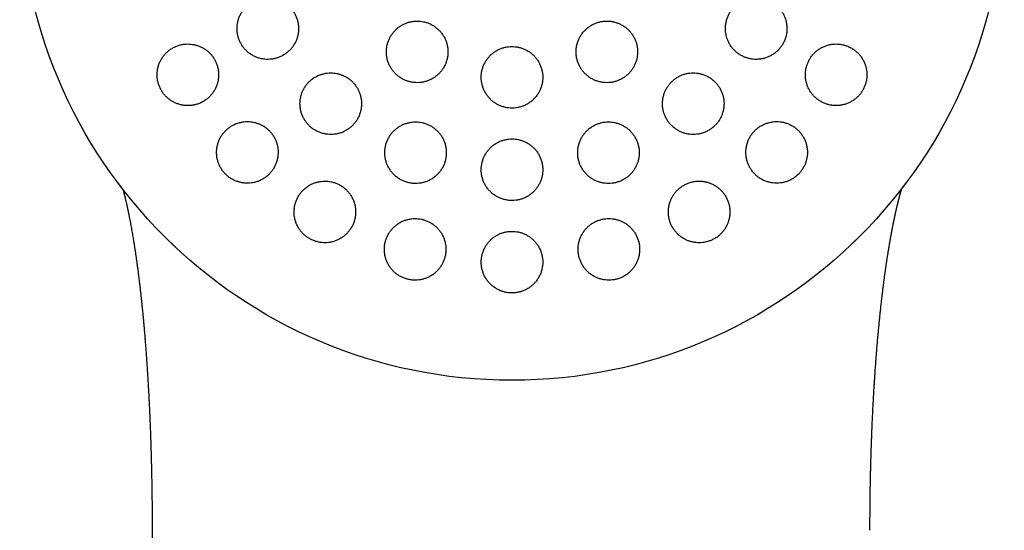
# Model space of a CAD drawing. Header units: millimetres. Extents: x 8 to 1012, y 12 to 1096.
# Tile 33 of 41: x 602 to 634, y 985 to 1002. Entities that reach past the tile are written whole.
import ezdxf

# ---------------------------------------------------------------- set-up
doc = ezdxf.new("R2010")
doc.units = ezdxf.units.MM

msp = doc.modelspace()

# ---------------------------------------------------------------- linework, layer by layer
at = {"color": 7, "linetype": 'Continuous', "lineweight": 30}
for p, q in [((629.29, 994.881), (629.046, 994.649)), ((629.292, 994.882), (629.29, 994.881)), ((607.219, 994.604), (607.215, 994.608)), ((606.414, 985.457), (606.182, 852.585))]:
    msp.add_line(p, q, dxfattribs=at)
msp.add_circle((618.109, 1006.326), 16, dxfattribs=at)
for points, knots in [([(610.173, 1002.744), (610.136, 1002.743), (610.06, 1002.74), (609.949, 1002.72), (609.84, 1002.689), (609.735, 1002.645), (609.637, 1002.59), (609.544, 1002.524), (609.46, 1002.448), (609.385, 1002.363), (609.32, 1002.27), (609.266, 1002.17), (609.224, 1002.065), (609.194, 1001.956), (609.176, 1001.844), (609.171, 1001.731), (609.179, 1001.618), (609.2, 1001.507), (609.232, 1001.4), (609.277, 1001.296), (609.332, 1001.199), (609.398, 1001.109), (609.474, 1001.026), (609.558, 1000.953), (609.65, 1000.889), (609.749, 1000.836), (609.853, 1000.795), (609.961, 1000.765), (610.071, 1000.747), (610.183, 1000.742), (610.295, 1000.749), (610.406, 1000.769), (610.514, 1000.802), (610.618, 1000.846), (610.716, 1000.902), (610.808, 1000.968), (610.891, 1001.045), (610.966, 1001.13), (611.03, 1001.224), (611.083, 1001.324), (611.125, 1001.43), (611.154, 1001.539), (611.171, 1001.651), (611.175, 1001.764), (611.166, 1001.877), (611.145, 1001.987), (611.112, 1002.095), (611.067, 1002.198), (611.01, 1002.295), (610.944, 1002.385), (610.867, 1002.467), (610.783, 1002.539), (610.69, 1002.602), (610.591, 1002.655), (610.487, 1002.696), (610.382, 1002.724), (610.277, 1002.741), (610.208, 1002.743), (610.173, 1002.744)], [0, 0, 0, 0, 0.018027, 0.036112, 0.054139, 0.072164, 0.090247, 0.108272, 0.126328, 0.144442, 0.162498, 0.180521, 0.198603, 0.216626, 0.234552, 0.252536, 0.270462, 0.28827, 0.306136, 0.323944, 0.341667, 0.359446, 0.377169, 0.394874, 0.412636, 0.430342, 0.448106, 0.465926, 0.483691, 0.501563, 0.519492, 0.537365, 0.555349, 0.57339, 0.591375, 0.609425, 0.627533, 0.645584, 0.663625, 0.681724, 0.699765, 0.717726, 0.735744, 0.753704, 0.771548, 0.78945, 0.807293, 0.825037, 0.842837, 0.860581, 0.878284, 0.896043, 0.913746, 0.931485, 0.949281, 0.96702, 0.98351, 1, 1, 1, 1]), ([(626.045, 1002.744), (626.008, 1002.743), (625.933, 1002.74), (625.822, 1002.721), (625.714, 1002.69), (625.61, 1002.646), (625.511, 1002.592), (625.419, 1002.526), (625.335, 1002.451), (625.261, 1002.367), (625.196, 1002.275), (625.142, 1002.177), (625.099, 1002.073), (625.068, 1001.966), (625.05, 1001.856), (625.043, 1001.744), (625.05, 1001.632), (625.068, 1001.522), (625.099, 1001.414), (625.142, 1001.311), (625.196, 1001.212), (625.261, 1001.121), (625.336, 1001.036), (625.42, 1000.961), (625.512, 1000.896), (625.611, 1000.841), (625.715, 1000.798), (625.824, 1000.767), (625.936, 1000.748), (626.049, 1000.742), (626.163, 1000.749), (626.274, 1000.768), (626.383, 1000.8), (626.487, 1000.845), (626.586, 1000.9), (626.677, 1000.966), (626.76, 1001.042), (626.835, 1001.126), (626.899, 1001.219), (626.952, 1001.317), (626.994, 1001.421), (627.024, 1001.529), (627.042, 1001.639), (627.048, 1001.751), (627.04, 1001.863), (627.021, 1001.973), (626.989, 1002.08), (626.946, 1002.184), (626.891, 1002.281), (626.826, 1002.373), (626.75, 1002.456), (626.666, 1002.531), (626.573, 1002.596), (626.474, 1002.65), (626.369, 1002.692), (626.261, 1002.722), (626.153, 1002.741), (626.081, 1002.743), (626.045, 1002.744)], [0, 0, 0, 0, 0.01788, 0.035817, 0.053696, 0.071581, 0.089522, 0.107406, 0.125206, 0.143064, 0.160864, 0.178583, 0.196358, 0.214078, 0.231786, 0.24955, 0.267258, 0.28503, 0.302857, 0.320628, 0.338509, 0.356447, 0.374328, 0.392319, 0.410367, 0.428358, 0.44641, 0.46452, 0.482572, 0.50061, 0.518706, 0.536744, 0.554697, 0.572707, 0.59066, 0.608495, 0.626388, 0.644223, 0.661961, 0.679755, 0.697493, 0.715195, 0.732954, 0.750656, 0.768401, 0.786201, 0.803946, 0.82179, 0.839691, 0.857536, 0.875497, 0.893514, 0.911474, 0.929516, 0.947614, 0.965655, 0.982828, 1, 1, 1, 1]), ([(615.027, 1001.988), (614.99, 1001.987), (614.915, 1001.984), (614.804, 1001.964), (614.696, 1001.933), (614.592, 1001.89), (614.493, 1001.836), (614.402, 1001.77), (614.318, 1001.695), (614.243, 1001.611), (614.178, 1001.519), (614.123, 1001.42), (614.081, 1001.316), (614.05, 1001.207), (614.031, 1001.095), (614.025, 1000.983), (614.032, 1000.87), (614.052, 1000.759), (614.084, 1000.65), (614.128, 1000.546), (614.183, 1000.448), (614.249, 1000.357), (614.325, 1000.273), (614.41, 1000.199), (614.502, 1000.135), (614.601, 1000.081), (614.705, 1000.039), (614.813, 1000.009), (614.924, 999.991), (615.036, 999.986), (615.148, 999.993), (615.259, 1000.013), (615.366, 1000.045), (615.47, 1000.089), (615.568, 1000.144), (615.659, 1000.21), (615.742, 1000.286), (615.817, 1000.37), (615.881, 1000.463), (615.935, 1000.562), (615.977, 1000.667), (616.007, 1000.776), (616.024, 1000.887), (616.03, 1001), (616.022, 1001.113), (616.001, 1001.224), (615.969, 1001.332), (615.924, 1001.436), (615.868, 1001.534), (615.801, 1001.625), (615.725, 1001.707), (615.64, 1001.781), (615.547, 1001.845), (615.448, 1001.897), (615.343, 1001.939), (615.237, 1001.967), (615.132, 1001.985), (615.062, 1001.987), (615.027, 1001.988)], [0, 0, 0, 0, 0.017879, 0.035814, 0.053693, 0.07157, 0.089503, 0.10738, 0.125295, 0.143266, 0.161181, 0.179132, 0.197141, 0.215092, 0.233049, 0.251063, 0.269019, 0.286947, 0.304931, 0.322859, 0.340735, 0.35867, 0.376546, 0.394374, 0.412258, 0.430086, 0.447886, 0.465744, 0.483545, 0.501353, 0.519218, 0.537026, 0.554873, 0.572776, 0.590623, 0.608522, 0.626478, 0.644377, 0.66232, 0.68032, 0.698263, 0.716222, 0.734238, 0.752197, 0.770136, 0.788133, 0.806073, 0.823966, 0.841917, 0.85981, 0.877652, 0.89555, 0.913391, 0.931197, 0.94906, 0.966866, 0.983433, 1, 1, 1, 1]), ([(621.191, 1001.988), (621.154, 1001.987), (621.079, 1001.984), (620.968, 1001.965), (620.86, 1001.934), (620.757, 1001.891), (620.658, 1001.836), (620.567, 1001.771), (620.483, 1001.696), (620.408, 1001.613), (620.343, 1001.521), (620.289, 1001.423), (620.246, 1001.319), (620.214, 1001.211), (620.196, 1001.101), (620.189, 1000.988), (620.195, 1000.876), (620.214, 1000.765), (620.245, 1000.657), (620.289, 1000.553), (620.343, 1000.454), (620.409, 1000.362), (620.484, 1000.278), (620.568, 1000.203), (620.661, 1000.138), (620.76, 1000.083), (620.864, 1000.041), (620.973, 1000.01), (621.085, 999.991), (621.197, 999.986), (621.31, 999.993), (621.421, 1000.012), (621.529, 1000.044), (621.632, 1000.088), (621.73, 1000.143), (621.822, 1000.209), (621.905, 1000.284), (621.979, 1000.368), (622.043, 1000.46), (622.097, 1000.559), (622.139, 1000.663), (622.17, 1000.771), (622.188, 1000.882), (622.193, 1000.994), (622.186, 1001.107), (622.167, 1001.218), (622.135, 1001.326), (622.091, 1001.429), (622.035, 1001.528), (621.969, 1001.619), (621.893, 1001.703), (621.808, 1001.777), (621.716, 1001.842), (621.616, 1001.895), (621.511, 1001.937), (621.404, 1001.967), (621.297, 1001.985), (621.227, 1001.987), (621.191, 1001.988)], [0, 0, 0, 0, 0.017812, 0.035682, 0.053494, 0.071307, 0.089177, 0.106991, 0.12479, 0.142646, 0.160446, 0.17826, 0.19613, 0.213944, 0.231801, 0.249714, 0.26757, 0.285479, 0.303445, 0.321354, 0.339303, 0.357308, 0.375257, 0.393215, 0.41123, 0.429187, 0.44712, 0.465109, 0.483041, 0.500925, 0.518865, 0.536748, 0.554581, 0.57247, 0.590302, 0.608105, 0.625963, 0.643766, 0.661571, 0.679433, 0.697239, 0.71508, 0.732978, 0.750819, 0.768712, 0.786662, 0.804555, 0.822494, 0.84049, 0.858429, 0.876388, 0.894404, 0.912363, 0.930306, 0.948307, 0.96625, 0.983125, 1, 1, 1, 1]), ([(607.575, 1001.244), (607.537, 1001.243), (607.462, 1001.24), (607.349, 1001.22), (607.24, 1001.188), (607.136, 1001.144), (607.036, 1001.089), (606.944, 1001.022), (606.86, 1000.946), (606.785, 1000.86), (606.72, 1000.766), (606.666, 1000.665), (606.624, 1000.559), (606.594, 1000.449), (606.578, 1000.337), (606.573, 1000.224), (606.582, 1000.111), (606.603, 1000), (606.637, 999.893), (606.682, 999.79), (606.738, 999.693), (606.804, 999.604), (606.88, 999.522), (606.965, 999.45), (607.056, 999.387), (607.154, 999.334), (607.258, 999.294), (607.365, 999.264), (607.476, 999.247), (607.587, 999.242), (607.699, 999.25), (607.81, 999.27), (607.918, 999.302), (608.022, 999.347), (608.12, 999.403), (608.212, 999.47), (608.296, 999.547), (608.37, 999.634), (608.434, 999.728), (608.487, 999.829), (608.529, 999.935), (608.557, 1000.046), (608.574, 1000.158), (608.577, 1000.271), (608.567, 1000.384), (608.545, 1000.495), (608.511, 1000.602), (608.465, 1000.704), (608.408, 1000.8), (608.342, 1000.89), (608.265, 1000.971), (608.18, 1001.043), (608.088, 1001.105), (607.989, 1001.156), (607.886, 1001.197), (607.781, 1001.224), (607.677, 1001.241), (607.609, 1001.243), (607.575, 1001.244)], [0, 0, 0, 0, 0.018141, 0.036341, 0.054483, 0.072622, 0.090818, 0.108956, 0.12715, 0.145403, 0.163596, 0.181731, 0.199924, 0.218057, 0.236017, 0.254036, 0.271995, 0.289746, 0.307554, 0.325305, 0.342906, 0.360563, 0.378164, 0.395737, 0.413366, 0.43094, 0.448619, 0.466353, 0.484032, 0.501902, 0.519828, 0.537699, 0.555766, 0.573891, 0.591959, 0.610143, 0.628385, 0.646569, 0.664736, 0.682961, 0.701127, 0.719148, 0.737228, 0.755248, 0.773061, 0.790932, 0.808745, 0.826382, 0.844076, 0.861713, 0.879282, 0.896906, 0.914475, 0.932109, 0.949799, 0.967434, 0.983717, 1, 1, 1, 1]), ([(618.109, 1001.162), (618.072, 1001.161), (617.997, 1001.158), (617.886, 1001.139), (617.778, 1001.108), (617.675, 1001.065), (617.576, 1001.011), (617.485, 1000.946), (617.401, 1000.871), (617.326, 1000.787), (617.261, 1000.695), (617.207, 1000.597), (617.164, 1000.493), (617.132, 1000.385), (617.114, 1000.274), (617.107, 1000.161), (617.114, 1000.048), (617.133, 999.937), (617.164, 999.829), (617.208, 999.724), (617.263, 999.626), (617.329, 999.534), (617.404, 999.45), (617.489, 999.375), (617.582, 999.31), (617.681, 999.256), (617.785, 999.214), (617.893, 999.184), (618.004, 999.165), (618.117, 999.16), (618.229, 999.167), (618.34, 999.187), (618.447, 999.219), (618.551, 999.262), (618.649, 999.317), (618.74, 999.383), (618.823, 999.458), (618.897, 999.543), (618.961, 999.635), (619.015, 999.734), (619.058, 999.838), (619.088, 999.946), (619.106, 1000.058), (619.112, 1000.17), (619.104, 1000.283), (619.084, 1000.394), (619.052, 1000.502), (619.008, 1000.606), (618.952, 1000.705), (618.886, 1000.796), (618.809, 1000.879), (618.724, 1000.953), (618.631, 1001.018), (618.532, 1001.071), (618.427, 1001.112), (618.321, 1001.141), (618.214, 1001.159), (618.144, 1001.161), (618.109, 1001.162)], [0, 0, 0, 0, 0.017812, 0.035681, 0.053493, 0.071304, 0.089172, 0.106984, 0.124818, 0.14271, 0.160545, 0.178431, 0.196374, 0.21426, 0.232194, 0.250185, 0.268119, 0.286077, 0.304092, 0.32205, 0.339998, 0.358003, 0.37595, 0.393856, 0.41182, 0.429727, 0.44758, 0.465491, 0.483345, 0.501157, 0.519025, 0.536837, 0.554637, 0.572493, 0.590293, 0.608115, 0.625994, 0.643816, 0.661685, 0.679611, 0.697481, 0.715402, 0.733379, 0.7513, 0.769255, 0.787266, 0.80522, 0.823174, 0.841186, 0.859141, 0.877062, 0.895041, 0.912962, 0.930832, 0.948759, 0.966629, 0.983315, 1, 1, 1, 1]), ([(628.644, 1001.244), (628.606, 1001.243), (628.531, 1001.24), (628.42, 1001.221), (628.312, 1001.19), (628.208, 1001.146), (628.109, 1001.091), (628.017, 1001.026), (627.933, 1000.951), (627.859, 1000.867), (627.794, 1000.775), (627.74, 1000.677), (627.698, 1000.574), (627.667, 1000.467), (627.648, 1000.358), (627.642, 1000.247), (627.647, 1000.136), (627.666, 1000.026), (627.696, 999.919), (627.738, 999.815), (627.791, 999.717), (627.856, 999.625), (627.93, 999.54), (628.014, 999.465), (628.106, 999.399), (628.204, 999.343), (628.309, 999.299), (628.419, 999.267), (628.531, 999.248), (628.645, 999.242), (628.759, 999.249), (628.871, 999.268), (628.98, 999.3), (629.085, 999.344), (629.184, 999.4), (629.275, 999.466), (629.359, 999.542), (629.433, 999.627), (629.497, 999.719), (629.55, 999.817), (629.592, 999.92), (629.622, 1000.028), (629.64, 1000.137), (629.646, 1000.248), (629.639, 1000.359), (629.62, 1000.469), (629.589, 1000.576), (629.546, 1000.679), (629.492, 1000.777), (629.427, 1000.869), (629.352, 1000.953), (629.268, 1001.028), (629.175, 1001.093), (629.076, 1001.148), (628.971, 1001.191), (628.863, 1001.222), (628.753, 1001.24), (628.68, 1001.243), (628.644, 1001.244)], [0, 0, 0, 0, 0.017882, 0.03582, 0.053701, 0.07159, 0.089537, 0.107426, 0.125166, 0.142963, 0.160702, 0.178299, 0.195953, 0.21355, 0.231127, 0.24876, 0.266338, 0.284026, 0.301769, 0.319457, 0.337338, 0.355274, 0.373155, 0.39123, 0.409362, 0.427437, 0.445624, 0.463868, 0.482054, 0.500217, 0.518439, 0.536601, 0.554613, 0.572683, 0.590695, 0.608497, 0.626358, 0.64416, 0.661789, 0.679475, 0.697104, 0.714671, 0.732294, 0.749862, 0.767503, 0.785199, 0.80284, 0.820657, 0.838529, 0.856347, 0.874368, 0.892446, 0.910467, 0.928633, 0.946856, 0.965022, 0.982511, 1, 1, 1, 1]), ([(612.219, 1000.306), (612.181, 1000.305), (612.106, 1000.302), (611.995, 1000.282), (611.886, 1000.251), (611.782, 1000.208), (611.684, 1000.153), (611.592, 1000.088), (611.508, 1000.012), (611.433, 999.928), (611.368, 999.835), (611.314, 999.735), (611.271, 999.63), (611.24, 999.521), (611.222, 999.409), (611.217, 999.296), (611.224, 999.183), (611.245, 999.071), (611.277, 998.963), (611.322, 998.859), (611.378, 998.761), (611.444, 998.671), (611.52, 998.588), (611.605, 998.514), (611.697, 998.451), (611.796, 998.398), (611.9, 998.356), (612.008, 998.327), (612.118, 998.309), (612.23, 998.304), (612.341, 998.311), (612.452, 998.331), (612.559, 998.363), (612.662, 998.407), (612.76, 998.463), (612.852, 998.529), (612.935, 998.605), (613.01, 998.69), (613.074, 998.783), (613.127, 998.883), (613.17, 998.988), (613.199, 999.098), (613.216, 999.21), (613.221, 999.323), (613.213, 999.436), (613.191, 999.548), (613.158, 999.656), (613.113, 999.759), (613.056, 999.856), (612.989, 999.947), (612.913, 1000.029), (612.827, 1000.102), (612.735, 1000.165), (612.636, 1000.217), (612.532, 1000.258), (612.426, 1000.286), (612.322, 1000.303), (612.253, 1000.305), (612.219, 1000.306)], [0, 0, 0, 0, 0.0179365, 0.0359306, 0.0538677, 0.0718004, 0.0897899, 0.107723, 0.125731, 0.1437962, 0.1618042, 0.1798603, 0.1979739, 0.2160296, 0.2340556, 0.2521395, 0.2701649, 0.2880956, 0.306084, 0.3240141, 0.3418269, 0.3596969, 0.3775094, 0.3952341, 0.4130156, 0.4307404, 0.4484451, 0.4662061, 0.4839112, 0.5016718, 0.5194886, 0.5372497, 0.5551176, 0.573042, 0.5909104, 0.6088909, 0.6269285, 0.6449092, 0.6629585, 0.6810653, 0.6991144, 0.7171577, 0.7352589, 0.7533016, 0.7712662, 0.7892886, 0.8072526, 0.825101, 0.8430068, 0.8608548, 0.8786013, 0.8964047, 0.9141511, 0.9318543, 0.9496139, 0.9673174, 0.9836586, 1, 1, 1, 1]), ([(624, 1000.306), (623.962, 1000.305), (623.888, 1000.302), (623.777, 1000.283), (623.669, 1000.252), (623.566, 1000.209), (623.467, 1000.155), (623.376, 1000.09), (623.292, 1000.015), (623.217, 999.932), (623.152, 999.841), (623.098, 999.743), (623.055, 999.64), (623.024, 999.533), (623.005, 999.422), (622.998, 999.311), (623.003, 999.199), (623.022, 999.088), (623.052, 998.98), (623.095, 998.876), (623.149, 998.777), (623.214, 998.684), (623.289, 998.6), (623.373, 998.524), (623.466, 998.458), (623.565, 998.403), (623.67, 998.36), (623.779, 998.329), (623.89, 998.31), (624.004, 998.304), (624.117, 998.311), (624.228, 998.33), (624.336, 998.362), (624.44, 998.406), (624.538, 998.461), (624.629, 998.526), (624.712, 998.602), (624.787, 998.685), (624.851, 998.777), (624.904, 998.875), (624.947, 998.979), (624.977, 999.086), (624.996, 999.197), (625.002, 999.308), (624.995, 999.42), (624.976, 999.531), (624.945, 999.639), (624.902, 999.743), (624.847, 999.841), (624.781, 999.933), (624.705, 1000.017), (624.621, 1000.092), (624.528, 1000.158), (624.428, 1000.212), (624.323, 1000.254), (624.215, 1000.284), (624.107, 1000.303), (624.036, 1000.305), (624, 1000.306)], [0, 0, 0, 0, 0.01777, 0.035597, 0.053366, 0.071139, 0.088969, 0.106742, 0.12446, 0.142234, 0.159952, 0.177661, 0.195426, 0.213135, 0.230909, 0.248739, 0.266513, 0.284397, 0.302338, 0.320223, 0.338216, 0.356266, 0.37426, 0.392313, 0.410423, 0.428476, 0.446513, 0.464607, 0.482643, 0.500593, 0.518601, 0.53655, 0.554383, 0.572272, 0.590104, 0.607839, 0.625632, 0.643368, 0.66107, 0.678829, 0.696532, 0.714278, 0.732081, 0.749828, 0.767676, 0.78558, 0.803428, 0.821391, 0.839411, 0.857375, 0.875417, 0.893517, 0.911559, 0.929609, 0.947717, 0.965766, 0.982883, 1, 1, 1, 1]), ([(609.508, 998.725), (609.471, 998.723), (609.395, 998.721), (609.283, 998.701), (609.174, 998.67), (609.07, 998.626), (608.972, 998.571), (608.88, 998.505), (608.795, 998.429), (608.72, 998.344), (608.655, 998.251), (608.601, 998.15), (608.559, 998.044), (608.528, 997.934), (608.511, 997.822), (608.506, 997.708), (608.515, 997.594), (608.536, 997.483), (608.569, 997.375), (608.615, 997.271), (608.671, 997.174), (608.738, 997.084), (608.814, 997.002), (608.899, 996.929), (608.991, 996.866), (609.09, 996.814), (609.193, 996.774), (609.3, 996.745), (609.41, 996.727), (609.522, 996.723), (609.633, 996.73), (609.743, 996.75), (609.85, 996.783), (609.953, 996.827), (610.051, 996.882), (610.143, 996.949), (610.226, 997.026), (610.301, 997.111), (610.365, 997.205), (610.419, 997.306), (610.46, 997.412), (610.49, 997.522), (610.506, 997.635), (610.51, 997.749), (610.501, 997.862), (610.479, 997.974), (610.445, 998.082), (610.398, 998.185), (610.341, 998.282), (610.274, 998.371), (610.197, 998.453), (610.112, 998.525), (610.019, 998.587), (609.92, 998.638), (609.817, 998.678), (609.712, 998.705), (609.609, 998.722), (609.542, 998.724), (609.508, 998.725)], [0, 0, 0, 0, 0.0180288, 0.0361159, 0.0541457, 0.0721684, 0.0902482, 0.1082714, 0.1264143, 0.1446147, 0.1627575, 0.1809507, 0.1992021, 0.2173945, 0.2354982, 0.2536603, 0.2717629, 0.2896766, 0.3076483, 0.325561, 0.3432707, 0.3610376, 0.378747, 0.3963298, 0.4139688, 0.4315519, 0.449138, 0.4667797, 0.4843666, 0.5020823, 0.5198537, 0.5375705, 0.5554869, 0.5734596, 0.5913767, 0.6094795, 0.6276395, 0.6457424, 0.6639352, 0.6821862, 0.7003784, 0.7185226, 0.7367253, 0.7548685, 0.7728459, 0.7908815, 0.8088579, 0.8266264, 0.8444523, 0.8622203, 0.8798312, 0.8974986, 0.9151097, 0.9326814, 0.9503088, 0.9678812, 0.9839405, 1, 1, 1, 1]), ([(626.71, 998.725), (626.673, 998.723), (626.599, 998.721), (626.489, 998.702), (626.381, 998.671), (626.277, 998.628), (626.179, 998.574), (626.087, 998.509), (626.004, 998.435), (625.929, 998.352), (625.864, 998.261), (625.81, 998.164), (625.767, 998.061), (625.735, 997.955), (625.716, 997.845), (625.709, 997.734), (625.714, 997.623), (625.731, 997.512), (625.761, 997.405), (625.803, 997.3), (625.856, 997.201), (625.92, 997.108), (625.995, 997.023), (626.079, 996.947), (626.171, 996.88), (626.271, 996.824), (626.376, 996.78), (626.485, 996.748), (626.598, 996.729), (626.712, 996.723), (626.825, 996.729), (626.937, 996.748), (627.046, 996.78), (627.15, 996.824), (627.248, 996.879), (627.339, 996.945), (627.422, 997.02), (627.497, 997.103), (627.561, 997.194), (627.614, 997.292), (627.657, 997.395), (627.687, 997.502), (627.706, 997.611), (627.713, 997.722), (627.706, 997.834), (627.688, 997.944), (627.658, 998.052), (627.615, 998.156), (627.561, 998.254), (627.496, 998.347), (627.421, 998.432), (627.336, 998.507), (627.244, 998.573), (627.144, 998.628), (627.038, 998.672), (626.93, 998.702), (626.82, 998.721), (626.747, 998.724), (626.71, 998.725)], [0, 0, 0, 0, 0.01773, 0.035516, 0.053246, 0.070982, 0.088776, 0.106511, 0.124132, 0.141809, 0.15943, 0.177, 0.194625, 0.212195, 0.229847, 0.247554, 0.265207, 0.283039, 0.300926, 0.318759, 0.336792, 0.354883, 0.372917, 0.391089, 0.409318, 0.427489, 0.44567, 0.46391, 0.48209, 0.500146, 0.518261, 0.536316, 0.554168, 0.572078, 0.58993, 0.607592, 0.625311, 0.642973, 0.660542, 0.678168, 0.695738, 0.71335, 0.731017, 0.74863, 0.766399, 0.784225, 0.801995, 0.81997, 0.838002, 0.855978, 0.874119, 0.892318, 0.910459, 0.928653, 0.946905, 0.965097, 0.982549, 1, 1, 1, 1]), ([(614.975, 998.715), (614.938, 998.713), (614.863, 998.711), (614.752, 998.691), (614.644, 998.661), (614.54, 998.617), (614.442, 998.563), (614.35, 998.498), (614.267, 998.423), (614.192, 998.339), (614.127, 998.248), (614.072, 998.149), (614.029, 998.044), (613.998, 997.936), (613.979, 997.824), (613.973, 997.711), (613.98, 997.597), (614, 997.486), (614.032, 997.377), (614.076, 997.272), (614.132, 997.174), (614.198, 997.082), (614.274, 996.999), (614.359, 996.925), (614.452, 996.86), (614.55, 996.807), (614.655, 996.765), (614.763, 996.735), (614.873, 996.718), (614.985, 996.713), (615.097, 996.72), (615.207, 996.74), (615.314, 996.772), (615.417, 996.815), (615.515, 996.87), (615.605, 996.936), (615.689, 997.011), (615.763, 997.095), (615.828, 997.188), (615.881, 997.287), (615.924, 997.392), (615.954, 997.501), (615.972, 997.613), (615.977, 997.726), (615.969, 997.839), (615.949, 997.951), (615.916, 998.059), (615.871, 998.163), (615.815, 998.262), (615.748, 998.353), (615.671, 998.436), (615.586, 998.509), (615.493, 998.573), (615.393, 998.625), (615.289, 998.666), (615.183, 998.695), (615.078, 998.712), (615.01, 998.714), (614.975, 998.715)], [0, 0, 0, 0, 0.01782, 0.035697, 0.053517, 0.071333, 0.089205, 0.107022, 0.124921, 0.142876, 0.160776, 0.17878, 0.196842, 0.214846, 0.232901, 0.251015, 0.26907, 0.287099, 0.305186, 0.323214, 0.34115, 0.359143, 0.377079, 0.394896, 0.412771, 0.430589, 0.448316, 0.4661, 0.483828, 0.501532, 0.519292, 0.536996, 0.554753, 0.572566, 0.590323, 0.608186, 0.626105, 0.643968, 0.661944, 0.679977, 0.697953, 0.716001, 0.734106, 0.752154, 0.770199, 0.788302, 0.806347, 0.824316, 0.842343, 0.860312, 0.878166, 0.896077, 0.91393, 0.93168, 0.949487, 0.967237, 0.983618, 1, 1, 1, 1]), ([(621.244, 998.715), (621.206, 998.713), (621.132, 998.711), (621.022, 998.692), (620.914, 998.661), (620.81, 998.618), (620.712, 998.564), (620.621, 998.5), (620.537, 998.425), (620.463, 998.342), (620.397, 998.252), (620.343, 998.154), (620.3, 998.051), (620.268, 997.943), (620.249, 997.832), (620.242, 997.72), (620.247, 997.608), (620.266, 997.496), (620.296, 997.388), (620.339, 997.283), (620.394, 997.184), (620.459, 997.091), (620.535, 997.006), (620.619, 996.931), (620.712, 996.865), (620.811, 996.811), (620.916, 996.768), (621.025, 996.737), (621.136, 996.718), (621.249, 996.713), (621.361, 996.72), (621.472, 996.739), (621.58, 996.771), (621.683, 996.814), (621.781, 996.869), (621.872, 996.934), (621.955, 997.009), (622.029, 997.092), (622.093, 997.184), (622.147, 997.282), (622.19, 997.386), (622.221, 997.493), (622.239, 997.604), (622.246, 997.716), (622.239, 997.829), (622.22, 997.94), (622.189, 998.048), (622.145, 998.153), (622.09, 998.252), (622.024, 998.344), (621.947, 998.428), (621.862, 998.503), (621.769, 998.568), (621.669, 998.622), (621.564, 998.664), (621.457, 998.693), (621.35, 998.711), (621.279, 998.714), (621.244, 998.715)], [0, 0, 0, 0, 0.017712, 0.035479, 0.053191, 0.070903, 0.088671, 0.106383, 0.124093, 0.141859, 0.15957, 0.177347, 0.19518, 0.212958, 0.230846, 0.248791, 0.26668, 0.284676, 0.30273, 0.320727, 0.33878, 0.356892, 0.374946, 0.39298, 0.411073, 0.429106, 0.447052, 0.465056, 0.483002, 0.50083, 0.518715, 0.536543, 0.554276, 0.572066, 0.589799, 0.607502, 0.625261, 0.642964, 0.660714, 0.678519, 0.696269, 0.714121, 0.732029, 0.749881, 0.767848, 0.785872, 0.803839, 0.821883, 0.839985, 0.858029, 0.876077, 0.894184, 0.912232, 0.930211, 0.948247, 0.966225, 0.983112, 1, 1, 1, 1]), ([(618.109, 998.162), (618.072, 998.161), (617.997, 998.158), (617.887, 998.139), (617.779, 998.108), (617.676, 998.065), (617.578, 998.011), (617.486, 997.947), (617.403, 997.872), (617.328, 997.789), (617.263, 997.698), (617.208, 997.6), (617.165, 997.496), (617.133, 997.388), (617.114, 997.277), (617.107, 997.164), (617.113, 997.051), (617.132, 996.939), (617.164, 996.83), (617.207, 996.726), (617.262, 996.627), (617.328, 996.534), (617.404, 996.45), (617.489, 996.375), (617.582, 996.31), (617.681, 996.256), (617.786, 996.214), (617.894, 996.183), (618.005, 996.165), (618.117, 996.16), (618.229, 996.167), (618.339, 996.187), (618.446, 996.218), (618.549, 996.262), (618.647, 996.316), (618.738, 996.382), (618.821, 996.457), (618.895, 996.54), (618.96, 996.632), (619.014, 996.731), (619.057, 996.835), (619.087, 996.943), (619.106, 997.054), (619.112, 997.167), (619.104, 997.28), (619.085, 997.392), (619.053, 997.5), (619.008, 997.605), (618.952, 997.704), (618.886, 997.796), (618.809, 997.879), (618.724, 997.953), (618.631, 998.018), (618.531, 998.071), (618.426, 998.113), (618.32, 998.141), (618.214, 998.159), (618.144, 998.161), (618.109, 998.162)], [0, 0, 0, 0, 0.017731, 0.035519, 0.053251, 0.070979, 0.088765, 0.106494, 0.124275, 0.142112, 0.159894, 0.177788, 0.195738, 0.213632, 0.231632, 0.24969, 0.26769, 0.285745, 0.303857, 0.321912, 0.339944, 0.358033, 0.376065, 0.394006, 0.412005, 0.429945, 0.447768, 0.465649, 0.483471, 0.501202, 0.518989, 0.536719, 0.554423, 0.572182, 0.589886, 0.607639, 0.625447, 0.643201, 0.661058, 0.678971, 0.696829, 0.7148, 0.732829, 0.7508, 0.768846, 0.786949, 0.804995, 0.823042, 0.841147, 0.859194, 0.877168, 0.8952, 0.913173, 0.931033, 0.948949, 0.966808, 0.983404, 1, 1, 1, 1]), ([(605.465, 996.522), (605.465, 996.522), (605.467, 996.517), (605.469, 996.509), (605.472, 996.497), (605.476, 996.482), (605.481, 996.463), (605.486, 996.442), (605.492, 996.42), (605.498, 996.399), (605.504, 996.375), (605.51, 996.351), (605.515, 996.33), (605.52, 996.31), (605.526, 996.287), (605.532, 996.26), (605.538, 996.234), (605.544, 996.21), (605.55, 996.184), (605.557, 996.153), (605.564, 996.125), (605.57, 996.098), (605.576, 996.073), (605.582, 996.046), (605.588, 996.02), (605.593, 995.996), (605.598, 995.975), (605.603, 995.953), (605.608, 995.927), (605.614, 995.899), (605.62, 995.873), (605.625, 995.851), (605.63, 995.827), (605.635, 995.8), (605.641, 995.771), (605.647, 995.744), (605.653, 995.716), (605.659, 995.683), (605.667, 995.644), (605.675, 995.605), (605.686, 995.551), (605.699, 995.484), (605.715, 995.396), (605.731, 995.309), (605.748, 995.217), (605.764, 995.124), (605.78, 995.03), (605.793, 994.956), (605.802, 994.904), (605.807, 994.871), (605.812, 994.84), (605.816, 994.814), (605.82, 994.791), (605.824, 994.767), (605.828, 994.741), (605.833, 994.71), (605.838, 994.68), (605.842, 994.653), (605.846, 994.624), (605.852, 994.585), (605.86, 994.532), (605.869, 994.474), (605.877, 994.419), (605.884, 994.374), (605.89, 994.331), (605.896, 994.287), (605.903, 994.242), (605.909, 994.201), (605.914, 994.161), (605.921, 994.115), (605.928, 994.06), (605.936, 994), (605.945, 993.933), (605.955, 993.861), (605.966, 993.773), (605.978, 993.677), (605.991, 993.573), (606.001, 993.487), (606.009, 993.421), (606.015, 993.375), (606.02, 993.329), (606.029, 993.25), (606.041, 993.145), (606.055, 993.017), (606.068, 992.894), (606.081, 992.772), (606.094, 992.644), (606.108, 992.505), (606.119, 992.386), (606.128, 992.296), (606.132, 992.245), (606.136, 992.203), (606.14, 992.167), (606.143, 992.131), (606.146, 992.092), (606.151, 992.043), (606.157, 991.975), (606.163, 991.9), (606.169, 991.829), (606.174, 991.768), (606.179, 991.706), (606.188, 991.6), (606.199, 991.458), (606.212, 991.287), (606.224, 991.121), (606.236, 990.951), (606.249, 990.77), (606.26, 990.589), (606.271, 990.412), (606.28, 990.265), (606.287, 990.138), (606.293, 990.034), (606.299, 989.928), (606.304, 989.828), (606.308, 989.747), (606.311, 989.688), (606.313, 989.651), (606.315, 989.621), (606.316, 989.593), (606.318, 989.563), (606.32, 989.512), (606.324, 989.435), (606.329, 989.328), (606.334, 989.204), (606.34, 989.06), (606.347, 988.897), (606.354, 988.718), (606.361, 988.522), (606.367, 988.369), (606.37, 988.259), (606.372, 988.199), (606.374, 988.138), (606.376, 988.078), (606.377, 988.026), (606.378, 987.984), (606.379, 987.954), (606.38, 987.937), (606.38, 987.925), (606.38, 987.915), (606.381, 987.9), (606.381, 987.877), (606.382, 987.842), (606.384, 987.794), (606.385, 987.728), (606.388, 987.642), (606.39, 987.533), (606.393, 987.407), (606.396, 987.263), (606.399, 987.101), (606.402, 986.921), (606.406, 986.723), (606.408, 986.506), (606.411, 986.27), (606.413, 986.016), (606.414, 985.743), (606.414, 985.555), (606.414, 985.457)], [0, 0, 0, 0, 0.000536, 0.003026, 0.005668, 0.009189, 0.013276, 0.018608, 0.02289, 0.027456, 0.032452, 0.037875, 0.041859, 0.045364, 0.049766, 0.055547, 0.060477, 0.064556, 0.069203, 0.074775, 0.080198, 0.084334, 0.088624, 0.092893, 0.097873, 0.101646, 0.104661, 0.107808, 0.112215, 0.117162, 0.120941, 0.124149, 0.127357, 0.131632, 0.136197, 0.140192, 0.143599, 0.148277, 0.154258, 0.160037, 0.164585, 0.176375, 0.186808, 0.199084, 0.209593, 0.221181, 0.232765, 0.24311, 0.246677, 0.250821, 0.25432, 0.257148, 0.259659, 0.262048, 0.264923, 0.268515, 0.272064, 0.274898, 0.27714, 0.281605, 0.287336, 0.294158, 0.299991, 0.304607, 0.308312, 0.313239, 0.318134, 0.322064, 0.325923, 0.330559, 0.335693, 0.342071, 0.348104, 0.355229, 0.362997, 0.373354, 0.382655, 0.392174, 0.397144, 0.400955, 0.404699, 0.409652, 0.422327, 0.433051, 0.443793, 0.454453, 0.464867, 0.4769, 0.489805, 0.495051, 0.499325, 0.502608, 0.505575, 0.508245, 0.511352, 0.51534, 0.520246, 0.52812, 0.5336, 0.537678, 0.542765, 0.548518, 0.563248, 0.576799, 0.589114, 0.602278, 0.616481, 0.631002, 0.64387, 0.656931, 0.664331, 0.672356, 0.680468, 0.687972, 0.694815, 0.698442, 0.701174, 0.70311, 0.705096, 0.707324, 0.709793, 0.716306, 0.72408, 0.733121, 0.74346, 0.755259, 0.768566, 0.782479, 0.797761, 0.801993, 0.80632, 0.810743, 0.815245, 0.819173, 0.822195, 0.824309, 0.825512, 0.826029, 0.826749, 0.827767, 0.829081, 0.831747, 0.835149, 0.839288, 0.845726, 0.853401, 0.862319, 0.872488, 0.883914, 0.896606, 0.910576, 0.925833, 0.94239, 0.96026, 0.979458, 1, 1, 1, 1]), ([(612.027, 996.792), (611.99, 996.79), (611.915, 996.788), (611.804, 996.768), (611.695, 996.737), (611.592, 996.694), (611.494, 996.64), (611.402, 996.574), (611.318, 996.499), (611.243, 996.415), (611.177, 996.323), (611.123, 996.223), (611.08, 996.118), (611.049, 996.008), (611.031, 995.896), (611.025, 995.781), (611.033, 995.668), (611.054, 995.556), (611.087, 995.447), (611.132, 995.342), (611.188, 995.244), (611.255, 995.153), (611.332, 995.07), (611.417, 994.997), (611.509, 994.934), (611.608, 994.881), (611.712, 994.841), (611.819, 994.812), (611.929, 994.794), (612.04, 994.79), (612.151, 994.797), (612.261, 994.817), (612.368, 994.849), (612.47, 994.893), (612.568, 994.948), (612.659, 995.014), (612.742, 995.089), (612.817, 995.174), (612.881, 995.267), (612.935, 995.367), (612.978, 995.473), (613.007, 995.582), (613.025, 995.695), (613.03, 995.809), (613.021, 995.923), (613, 996.035), (612.966, 996.144), (612.92, 996.247), (612.863, 996.345), (612.795, 996.436), (612.718, 996.518), (612.632, 996.591), (612.539, 996.653), (612.44, 996.705), (612.336, 996.745), (612.232, 996.772), (612.128, 996.789), (612.061, 996.791), (612.027, 996.792)], [0, 0, 0, 0, 0.017877, 0.035812, 0.053691, 0.071561, 0.089487, 0.107358, 0.125378, 0.143454, 0.161475, 0.17964, 0.197863, 0.216028, 0.234213, 0.252457, 0.270641, 0.28871, 0.306838, 0.324906, 0.342774, 0.3607, 0.378567, 0.39624, 0.413971, 0.431644, 0.449216, 0.466844, 0.484416, 0.50202, 0.51968, 0.537286, 0.555041, 0.572852, 0.590608, 0.608569, 0.626586, 0.644547, 0.662679, 0.680869, 0.699001, 0.717196, 0.735448, 0.753642, 0.771759, 0.789934, 0.808049, 0.825982, 0.843973, 0.861906, 0.879633, 0.897418, 0.915145, 0.932736, 0.950384, 0.967976, 0.983988, 1, 1, 1, 1]), ([(624.191, 996.792), (624.154, 996.79), (624.08, 996.788), (623.97, 996.769), (623.863, 996.738), (623.76, 996.696), (623.662, 996.642), (623.57, 996.578), (623.487, 996.504), (623.412, 996.422), (623.347, 996.332), (623.293, 996.235), (623.249, 996.132), (623.217, 996.026), (623.197, 995.916), (623.189, 995.804), (623.194, 995.692), (623.212, 995.581), (623.241, 995.473), (623.283, 995.368), (623.337, 995.268), (623.402, 995.175), (623.477, 995.089), (623.561, 995.012), (623.654, 994.946), (623.753, 994.89), (623.859, 994.846), (623.968, 994.815), (624.08, 994.796), (624.194, 994.79), (624.307, 994.796), (624.418, 994.815), (624.526, 994.847), (624.629, 994.89), (624.727, 994.945), (624.818, 995.01), (624.901, 995.084), (624.975, 995.167), (625.039, 995.258), (625.093, 995.355), (625.136, 995.458), (625.167, 995.565), (625.186, 995.674), (625.193, 995.786), (625.188, 995.898), (625.169, 996.009), (625.139, 996.118), (625.096, 996.222), (625.042, 996.322), (624.976, 996.415), (624.901, 996.5), (624.815, 996.576), (624.722, 996.642), (624.622, 996.696), (624.517, 996.739), (624.409, 996.77), (624.3, 996.788), (624.227, 996.791), (624.191, 996.792)], [0, 0, 0, 0, 0.0176197, 0.035295, 0.052914, 0.0705367, 0.0882159, 0.1058386, 0.1234078, 0.141033, 0.1586028, 0.1762253, 0.1939033, 0.2115266, 0.2293123, 0.2471538, 0.2649404, 0.2829309, 0.3009781, 0.3189692, 0.337119, 0.3553263, 0.3734759, 0.3916676, 0.4099175, 0.4281084, 0.4462028, 0.4643557, 0.482449, 0.5003499, 0.5183087, 0.5362087, 0.5539079, 0.5716642, 0.5893631, 0.6069421, 0.6245774, 0.6421568, 0.6597474, 0.6773936, 0.694985, 0.7127115, 0.7304937, 0.7482211, 0.76615, 0.7841351, 0.8020646, 0.8201762, 0.838345, 0.8564566, 0.8746505, 0.8929026, 0.9110959, 0.9292329, 0.9474284, 0.9655643, 0.9827823, 1, 1, 1, 1]), ([(629.743, 985.457), (629.743, 985.549), (629.743, 985.726), (629.745, 985.982), (629.747, 986.222), (629.749, 986.444), (629.752, 986.649), (629.755, 986.837), (629.758, 987.008), (629.761, 987.163), (629.764, 987.302), (629.767, 987.424), (629.769, 987.53), (629.772, 987.62), (629.774, 987.693), (629.775, 987.751), (629.777, 987.793), (629.778, 987.825), (629.778, 987.852), (629.779, 987.89), (629.781, 987.947), (629.784, 988.026), (629.787, 988.119), (629.79, 988.227), (629.795, 988.349), (629.8, 988.486), (629.806, 988.636), (629.812, 988.802), (629.82, 988.981), (629.827, 989.139), (629.834, 989.274), (629.839, 989.376), (629.844, 989.473), (629.849, 989.56), (629.853, 989.637), (629.857, 989.719), (629.862, 989.808), (629.868, 989.91), (629.875, 990.033), (629.884, 990.176), (629.893, 990.323), (629.903, 990.464), (629.912, 990.605), (629.923, 990.758), (629.934, 990.903), (629.943, 991.031), (629.952, 991.148), (629.962, 991.265), (629.971, 991.38), (629.98, 991.488), (629.989, 991.59), (629.998, 991.69), (630.006, 991.778), (630.013, 991.859), (630.02, 991.931), (630.027, 992.005), (630.034, 992.078), (630.04, 992.147), (630.046, 992.204), (630.051, 992.254), (630.056, 992.307), (630.062, 992.367), (630.068, 992.426), (630.074, 992.478), (630.08, 992.535), (630.087, 992.605), (630.096, 992.689), (630.106, 992.773), (630.114, 992.849), (630.123, 992.923), (630.131, 992.996), (630.14, 993.068), (630.148, 993.14), (630.157, 993.215), (630.166, 993.287), (630.174, 993.354), (630.182, 993.416), (630.19, 993.473), (630.196, 993.524), (630.202, 993.568), (630.208, 993.612), (630.214, 993.657), (630.22, 993.704), (630.227, 993.753), (630.234, 993.803), (630.24, 993.85), (630.246, 993.892), (630.253, 993.936), (630.259, 993.982), (630.266, 994.031), (630.273, 994.079), (630.281, 994.128), (630.287, 994.169), (630.292, 994.206), (630.299, 994.253), (630.307, 994.303), (630.314, 994.348), (630.32, 994.385), (630.327, 994.428), (630.335, 994.479), (630.344, 994.535), (630.353, 994.59), (630.362, 994.642), (630.37, 994.692), (630.377, 994.734), (630.384, 994.772), (630.39, 994.807), (630.395, 994.84), (630.4, 994.868), (630.405, 994.896), (630.411, 994.929), (630.417, 994.964), (630.423, 994.994), (630.427, 995.018), (630.431, 995.038), (630.435, 995.061), (630.44, 995.087), (630.445, 995.117), (630.452, 995.15), (630.458, 995.182), (630.463, 995.209), (630.467, 995.231), (630.471, 995.252), (630.476, 995.275), (630.481, 995.302), (630.486, 995.329), (630.491, 995.353), (630.495, 995.372), (630.499, 995.392), (630.503, 995.414), (630.508, 995.44), (630.514, 995.467), (630.519, 995.49), (630.522, 995.509), (630.526, 995.526), (630.53, 995.547), (630.536, 995.572), (630.541, 995.599), (630.546, 995.623), (630.55, 995.642), (630.554, 995.66), (630.559, 995.681), (630.564, 995.706), (630.57, 995.731), (630.574, 995.752), (630.578, 995.77), (630.582, 995.787), (630.586, 995.806), (630.591, 995.829), (630.597, 995.851), (630.601, 995.871), (630.605, 995.887), (630.608, 995.903), (630.613, 995.922), (630.618, 995.944), (630.623, 995.967), (630.628, 995.986), (630.631, 996.001), (630.635, 996.015), (630.639, 996.033), (630.644, 996.053), (630.649, 996.073), (630.653, 996.091), (630.657, 996.108), (630.662, 996.127), (630.667, 996.149), (630.673, 996.171), (630.678, 996.192), (630.683, 996.209), (630.688, 996.229), (630.694, 996.253), (630.701, 996.279), (630.707, 996.301), (630.713, 996.323), (630.719, 996.347), (630.725, 996.37), (630.73, 996.388), (630.734, 996.402), (630.737, 996.415), (630.741, 996.43), (630.745, 996.444), (630.749, 996.457), (630.752, 996.468), (630.755, 996.478), (630.758, 996.488), (630.762, 996.503), (630.767, 996.519), (630.771, 996.534), (630.774, 996.545), (630.776, 996.551), (630.777, 996.553)], [0, 0, 0, 0, 0.01876, 0.036322, 0.052699, 0.067904, 0.081949, 0.094846, 0.106603, 0.117229, 0.126734, 0.135123, 0.142403, 0.14858, 0.153657, 0.15764, 0.16053, 0.162424, 0.164204, 0.166088, 0.170432, 0.175905, 0.182507, 0.189903, 0.19833, 0.207801, 0.218374, 0.23005, 0.242822, 0.256678, 0.264207, 0.271951, 0.279087, 0.285373, 0.290825, 0.2958, 0.30301, 0.310266, 0.318104, 0.329869, 0.341706, 0.350505, 0.361162, 0.373262, 0.384975, 0.393795, 0.402483, 0.411764, 0.420648, 0.429088, 0.43703, 0.444531, 0.452448, 0.457965, 0.463784, 0.469764, 0.475692, 0.481491, 0.486364, 0.489549, 0.493779, 0.499276, 0.504322, 0.508496, 0.512127, 0.518563, 0.526101, 0.53331, 0.539664, 0.545741, 0.552203, 0.558525, 0.56458, 0.571134, 0.578263, 0.583908, 0.589021, 0.595147, 0.599246, 0.603231, 0.607105, 0.611478, 0.615593, 0.620302, 0.625396, 0.629646, 0.633645, 0.63756, 0.642234, 0.647167, 0.65149, 0.655336, 0.659532, 0.663917, 0.668997, 0.674564, 0.679134, 0.68274, 0.686124, 0.692332, 0.698781, 0.703659, 0.709868, 0.715546, 0.719918, 0.723651, 0.728183, 0.731818, 0.734585, 0.737641, 0.741338, 0.745941, 0.749467, 0.751899, 0.754243, 0.756854, 0.759855, 0.763525, 0.767825, 0.771868, 0.774989, 0.777706, 0.780072, 0.7829, 0.786564, 0.790143, 0.793043, 0.795535, 0.797874, 0.800541, 0.804232, 0.80822, 0.811222, 0.813492, 0.815725, 0.818301, 0.82193, 0.826203, 0.829469, 0.83189, 0.834335, 0.837123, 0.840876, 0.844991, 0.848062, 0.85046, 0.852931, 0.855674, 0.859296, 0.863161, 0.866076, 0.86833, 0.870742, 0.873558, 0.877452, 0.881563, 0.884538, 0.88691, 0.88915, 0.891925, 0.895693, 0.899461, 0.902317, 0.905302, 0.908287, 0.912434, 0.917115, 0.920795, 0.923938, 0.927099, 0.932535, 0.937756, 0.942024, 0.946178, 0.951446, 0.956801, 0.960911, 0.963408, 0.966234, 0.969537, 0.973226, 0.976301, 0.978608, 0.980862, 0.983278, 0.986477, 0.99144, 0.99509, 0.998, 1, 1, 1, 1]), ([(614.961, 995.576), (614.924, 995.575), (614.849, 995.573), (614.739, 995.553), (614.631, 995.523), (614.528, 995.48), (614.43, 995.426), (614.338, 995.362), (614.255, 995.287), (614.18, 995.204), (614.114, 995.112), (614.06, 995.014), (614.016, 994.909), (613.984, 994.801), (613.965, 994.689), (613.959, 994.575), (613.966, 994.461), (613.985, 994.349), (614.018, 994.239), (614.062, 994.134), (614.118, 994.035), (614.185, 993.943), (614.261, 993.859), (614.347, 993.785), (614.439, 993.721), (614.539, 993.668), (614.643, 993.626), (614.751, 993.597), (614.861, 993.579), (614.972, 993.575), (615.083, 993.582), (615.193, 993.601), (615.299, 993.633), (615.402, 993.677), (615.499, 993.731), (615.59, 993.796), (615.673, 993.871), (615.747, 993.955), (615.812, 994.047), (615.866, 994.146), (615.909, 994.25), (615.939, 994.36), (615.958, 994.472), (615.963, 994.585), (615.956, 994.699), (615.935, 994.811), (615.902, 994.921), (615.857, 995.025), (615.8, 995.124), (615.733, 995.216), (615.656, 995.299), (615.57, 995.372), (615.477, 995.436), (615.377, 995.488), (615.273, 995.529), (615.167, 995.557), (615.063, 995.573), (614.995, 995.575), (614.961, 995.576)], [0, 0, 0, 0, 0.017727, 0.035512, 0.05324, 0.070961, 0.088737, 0.106459, 0.124318, 0.142234, 0.160094, 0.178152, 0.196267, 0.214325, 0.232506, 0.250745, 0.268926, 0.287097, 0.305327, 0.323498, 0.341529, 0.359619, 0.377649, 0.395473, 0.413354, 0.431177, 0.448819, 0.466519, 0.484161, 0.501728, 0.519351, 0.536919, 0.554547, 0.57223, 0.589858, 0.607655, 0.625507, 0.643304, 0.661306, 0.679365, 0.697368, 0.715524, 0.733738, 0.751894, 0.770083, 0.788331, 0.80652, 0.824605, 0.842748, 0.860832, 0.87872, 0.896667, 0.914555, 0.932246, 0.949994, 0.967684, 0.983842, 1, 1, 1, 1]), ([(621.258, 995.576), (621.221, 995.575), (621.146, 995.573), (621.037, 995.554), (620.929, 995.523), (620.826, 995.481), (620.729, 995.428), (620.638, 995.364), (620.554, 995.29), (620.48, 995.208), (620.414, 995.118), (620.359, 995.021), (620.316, 994.918), (620.283, 994.811), (620.263, 994.7), (620.256, 994.588), (620.261, 994.475), (620.278, 994.364), (620.309, 994.254), (620.351, 994.149), (620.406, 994.049), (620.471, 993.956), (620.547, 993.87), (620.632, 993.794), (620.725, 993.728), (620.824, 993.673), (620.929, 993.63), (621.038, 993.599), (621.15, 993.58), (621.263, 993.575), (621.375, 993.581), (621.485, 993.601), (621.592, 993.632), (621.695, 993.675), (621.793, 993.729), (621.883, 993.794), (621.966, 993.868), (622.04, 993.951), (622.105, 994.041), (622.159, 994.139), (622.202, 994.242), (622.233, 994.349), (622.253, 994.46), (622.26, 994.572), (622.254, 994.685), (622.235, 994.796), (622.204, 994.906), (622.161, 995.011), (622.106, 995.11), (622.04, 995.203), (621.963, 995.288), (621.878, 995.364), (621.784, 995.429), (621.684, 995.483), (621.579, 995.526), (621.472, 995.555), (621.364, 995.573), (621.293, 995.575), (621.258, 995.576)], [0, 0, 0, 0, 0.017579, 0.035214, 0.052792, 0.070371, 0.088005, 0.105584, 0.123183, 0.140839, 0.158439, 0.176183, 0.193982, 0.211727, 0.229673, 0.247677, 0.265624, 0.283747, 0.301927, 0.32005, 0.338245, 0.356498, 0.374692, 0.392818, 0.411003, 0.429128, 0.447075, 0.465081, 0.483027, 0.500766, 0.518562, 0.536301, 0.553896, 0.571547, 0.589143, 0.606719, 0.624351, 0.641928, 0.659616, 0.67736, 0.69505, 0.712933, 0.730872, 0.748756, 0.766834, 0.784969, 0.803047, 0.821234, 0.83948, 0.857667, 0.875828, 0.894047, 0.912208, 0.930217, 0.948284, 0.966292, 0.983146, 1, 1, 1, 1]), ([(618.109, 995.162), (618.072, 995.161), (617.998, 995.158), (617.888, 995.139), (617.781, 995.109), (617.678, 995.066), (617.58, 995.013), (617.489, 994.949), (617.405, 994.875), (617.33, 994.792), (617.265, 994.702), (617.21, 994.604), (617.166, 994.501), (617.134, 994.393), (617.114, 994.282), (617.107, 994.168), (617.113, 994.055), (617.132, 993.943), (617.163, 993.833), (617.206, 993.728), (617.261, 993.628), (617.328, 993.535), (617.404, 993.45), (617.489, 993.375), (617.582, 993.31), (617.682, 993.256), (617.786, 993.213), (617.895, 993.183), (618.006, 993.165), (618.118, 993.16), (618.229, 993.167), (618.339, 993.187), (618.446, 993.218), (618.548, 993.261), (618.645, 993.315), (618.736, 993.38), (618.819, 993.454), (618.893, 993.537), (618.958, 993.628), (619.012, 993.726), (619.055, 993.83), (619.086, 993.938), (619.105, 994.05), (619.112, 994.163), (619.105, 994.276), (619.086, 994.388), (619.054, 994.498), (619.009, 994.603), (618.953, 994.702), (618.887, 994.795), (618.81, 994.879), (618.724, 994.954), (618.63, 995.018), (618.53, 995.071), (618.425, 995.113), (618.319, 995.142), (618.213, 995.159), (618.144, 995.161), (618.109, 995.162)], [0, 0, 0, 0, 0.017618, 0.035293, 0.052912, 0.070526, 0.088196, 0.105811, 0.123516, 0.141277, 0.158984, 0.176887, 0.194846, 0.21275, 0.230842, 0.248992, 0.267084, 0.285275, 0.303524, 0.321714, 0.339866, 0.358077, 0.376228, 0.394218, 0.412267, 0.430257, 0.448038, 0.465876, 0.483656, 0.501272, 0.518945, 0.536561, 0.55413, 0.571754, 0.589324, 0.606979, 0.62469, 0.642347, 0.660186, 0.678081, 0.695921, 0.713962, 0.73206, 0.750101, 0.768276, 0.786508, 0.804683, 0.822861, 0.841098, 0.859276, 0.877325, 0.895432, 0.91348, 0.931325, 0.949227, 0.967071, 0.983535, 1, 1, 1, 1]), ([(607.215, 994.608), (607.208, 994.614), (607.195, 994.626), (607.18, 994.64), (607.168, 994.652), (607.158, 994.662), (607.149, 994.67), (607.141, 994.678), (607.133, 994.686), (607.124, 994.695), (607.115, 994.704), (607.101, 994.717), (607.086, 994.731), (607.063, 994.753), (607.04, 994.775), (607.024, 994.791), (607.021, 994.794)], [0, 0, 0, 0, 0.145159, 0.276918, 0.395299, 0.500314, 0.591972, 0.670293, 0.735312, 0.787114, 0.825891, 0.852961, 0.879823, 0.909958, 0.983829, 1, 1, 1, 1])]:
    msp.add_open_spline(points, degree=3, knots=knots, dxfattribs=at)

doc.saveas('drawing.dxf')
